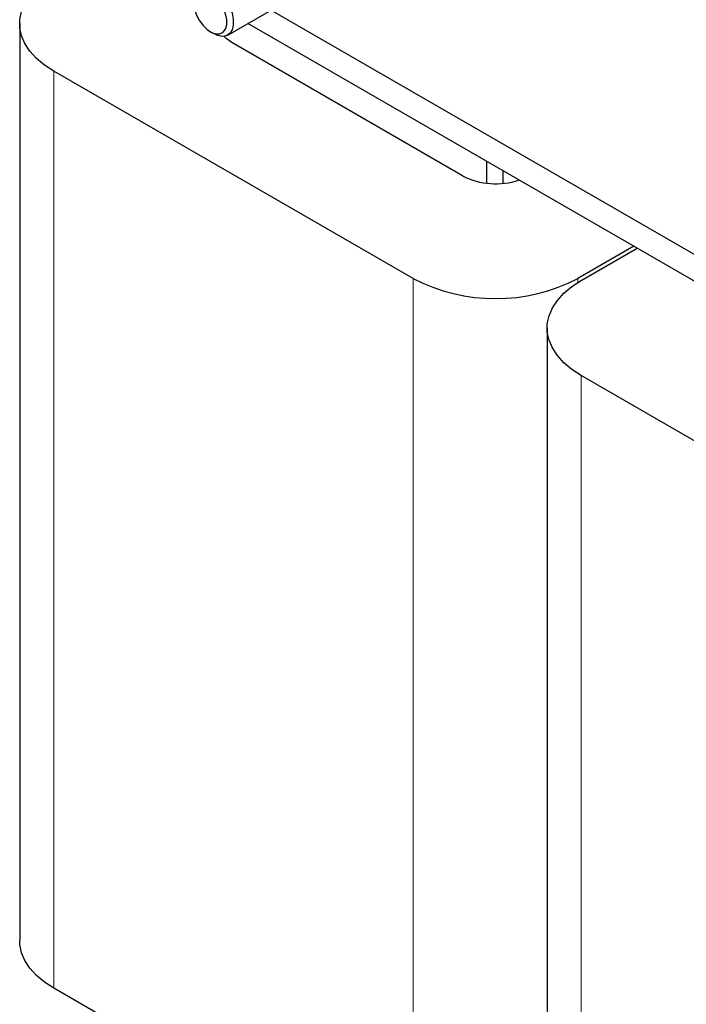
# Model space of a CAD drawing. Header units: millimetres. Extents: x 5 to 418, y 2 to 292.
# Tile 17 of 39: x 234 to 249, y 80 to 101. Entities that reach past the tile are written whole.
import ezdxf

# ---------------------------------------------------------------- set-up
doc = ezdxf.new("R2010")
doc.units = ezdxf.units.MM

msp = doc.modelspace()

# ---------------------------------------------------------------- linework, layer by layer
at = {"color": 7, "linetype": 'Continuous', "lineweight": 25}
for p, q in [((238.9615, 100.5524), (240.4642, 101.4199)), ((250.0007, 95.2483), (239.8871, 101.0867)), ((234.4999, 100.7979), (234.4999, 81.1193)), ((249.5716, 94.9244), (239.392, 100.8009)), ((238.5908, 100.623), (238.6615, 100.5822)), ((244.0002, 97.5323), (239.0505, 100.3897)), ((242.9396, 95.328), (235.2321, 99.7774)), ((244.52, 97.3734), (244.52, 97.8406)), ((244.8735, 97.3712), (244.8735, 97.6365)), ((247.6738, 96.02), (246.4751, 95.328)), ((246.5458, 95.2872), (247.7445, 95.9792)), ((245.8136, 94.2667), (245.8136, 74.588)), ((254.2533, 88.7967), (246.5458, 93.2462)), ((242.9396, 75.6494), (235.2321, 80.0988))]:
    msp.add_line(p, q, dxfattribs=at)
at = {"color": 7, "linetype": 'Continuous', "lineweight": 18}
for p, q in [((235.2321, 80.0988), (235.2321, 99.7774)), ((242.9396, 75.6494), (242.9396, 95.328)), ((246.4751, 95.2447), (246.4751, 95.328)), ((246.5458, 73.5675), (246.5458, 93.2462))]:
    msp.add_line(p, q, dxfattribs=at)
at = {"color": 7, "linetype": 'Continuous', "lineweight": 25, "flags": 128}
for points in [[(235.2321, 99.7774), (235.0319, 99.9079), (234.8604, 100.0513), (234.7201, 100.2056), (234.6131, 100.3686), (234.5408, 100.5378), (234.5044, 100.7108), (234.5044, 100.8851), (234.5408, 101.0581), (234.6131, 101.2273), (234.7201, 101.3903), (234.8604, 101.5446), (235.0319, 101.688), (235.2321, 101.8184)], [(238.2373, 101.317), (238.2506, 101.4311), (238.2898, 101.5227), (238.3523, 101.586), (238.4342, 101.6169), (238.5305, 101.6137), (238.6349, 101.5764), (238.7411, 101.5074), (238.8422, 101.4111), (238.932, 101.2934), (239.0048, 101.1619), (239.056, 101.0247), (239.0825, 100.8905), (239.0825, 100.7676), (239.056, 100.664), (239.0048, 100.5859), (238.932, 100.5384), (238.8422, 100.5245), (238.7411, 100.5449), (238.6615, 100.5822)], [(238.2373, 101.2353), (238.2504, 101.1176), (238.2888, 100.9935), (238.3495, 100.8722), (238.4282, 100.7626), (238.5189, 100.673), (238.615, 100.61), (238.7093, 100.5782), (238.7947, 100.58), (238.8651, 100.6152), (238.9151, 100.6814), (238.9411, 100.7734), (238.9411, 100.8846), (238.9151, 101.0067), (238.8651, 101.1306), (238.7947, 101.2471), (238.7093, 101.3476), (238.615, 101.4246), (238.5189, 101.4725), (238.4282, 101.4876), (238.3495, 101.4689), (238.2888, 101.4177), (238.2504, 101.3379), (238.2373, 101.2353)], [(239.0505, 100.3897), (238.9261, 100.4772), (238.8759, 100.5255)], [(246.5458, 93.2462), (246.3456, 93.3766), (246.1741, 93.52), (246.0338, 93.6744), (245.9268, 93.8373), (245.8545, 94.0065), (245.8181, 94.1795), (245.8181, 94.3538), (245.8545, 94.5268), (245.9268, 94.696), (246.0338, 94.859), (246.1741, 95.0133), (246.3456, 95.1567), (246.5458, 95.2872)], [(235.2321, 80.0988), (235.0319, 80.2292), (234.8604, 80.3727), (234.7201, 80.527), (234.6131, 80.6899), (234.5408, 80.8592), (234.5044, 81.0322), (234.4999, 81.1193)]]:
    msp.add_lwpolyline(points, dxfattribs=at)
at = {"color": 7, "linetype": 'Continuous', "lineweight": 25}
for centre, radius, start, end in [((244.7119, 98.9093), 1.55, 242.66706, 288.77896), ((244.7073, 98.7274), 3.8315, 242.52431, 297.47569)]:
    msp.add_arc(centre, radius, start, end, dxfattribs=at)

doc.saveas('drawing.dxf')
